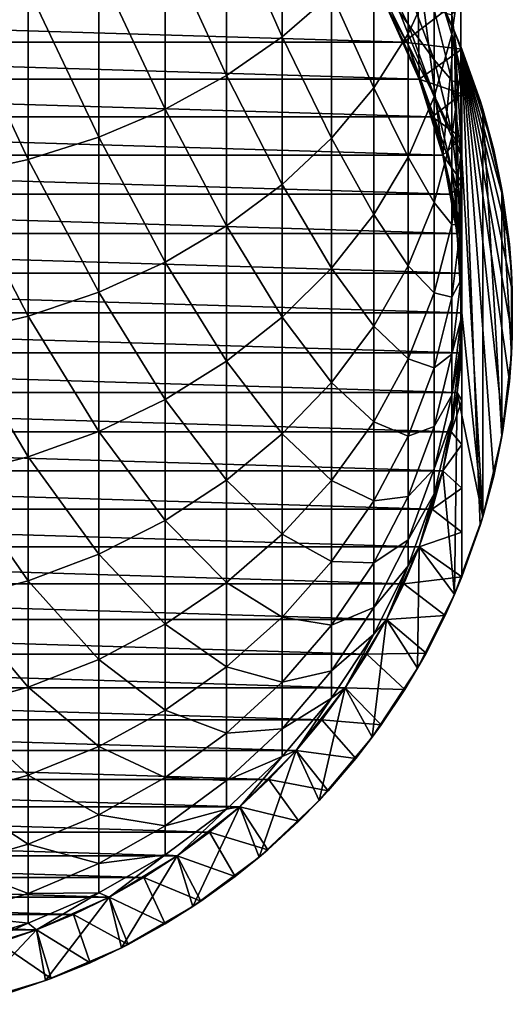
# Model space of a CAD drawing. Header units: metres. Extents: x -109 to 109, y -314 to 82.
# Tile 3 of 191: x 4 to 14, y -314 to -295. Entities that reach past the tile are written whole.
import ezdxf

# ---------------------------------------------------------------- set-up
doc = ezdxf.new("R2010")
doc.units = ezdxf.units.M
doc.layers.add('solid_504261_XXX', color=7, linetype='CONTINUOUS')

msp = doc.modelspace()

# ---------------------------------------------------------------- linework, layer by layer
at = {"layer": 'solid_504261_XXX'}
for points in [[(9.455857, -294.983826, 37.901451), (9.455857, -291.802307, 41.06213), (8.356239, -292.502258, 41.827881)], [(9.455857, -294.983826, 37.901451), (10.427602, -294.134155, 37.114532), (9.455857, -291.802307, 41.06213)], [(11.93681, -294.920746, 32.16301), (11.93681, -292.216309, 35.338295), (11.25833, -293.207489, 36.256279)], [(11.93681, -294.920746, 32.16301), (12.453864, -293.80188, 31.287661), (11.93681, -292.216309, 35.338295)], [(8.356239, -295.744965, 38.606392), (8.356239, -292.502258, 41.827881), (7.143617, -293.111298, 42.494228)], [(8.356239, -295.744965, 38.606392), (9.455857, -294.983826, 37.901451), (8.356239, -292.502258, 41.827881)], [(12.802501, -294.934357, 27.187618), (12.802501, -292.643311, 30.381243), (12.453864, -293.80188, 31.287661)], [(12.802501, -294.934357, 27.187618), (12.978006, -293.678925, 26.363861), (12.802501, -292.643311, 30.381243)], [(7.143617, -296.407288, 39.219822), (7.143617, -293.111298, 42.494228), (5.834389, -293.621277, 43.052162)], [(7.143617, -296.407288, 39.219822), (8.356239, -295.744965, 38.606392), (7.143617, -293.111298, 42.494228)], [(11.25833, -295.984772, 32.995453), (11.25833, -293.207489, 36.256279), (10.427602, -294.134155, 37.114532)], [(11.25833, -295.984772, 32.995453), (11.93681, -294.920746, 32.16301), (11.25833, -293.207489, 36.256279)], [(11.93681, -294.734833, 7.796748), (11.25833, -293.402161, 7.575214), (11.93681, -294.055817, 11.040858)], [(11.25833, -293.79541, 4.39741), (11.25833, -293.402161, 7.575214), (11.93681, -294.734833, 7.796748)], [(12.124411, -293.423401, -6.153), (11.510917, -294.381927, -6.153), (12.155211, -295.813446, -6.153)], [(12.124411, -293.423401, -6.153), (12.155211, -295.813446, -6.153), (12.622231, -297.312195, -6.153)], [(12.854982, -294.878143, -6.153), (12.124411, -293.423401, -6.153), (12.622231, -297.312195, -6.153)], [(12.290834, -293.71991, -34.575649), (12.124411, -293.423401, -6.153), (12.854982, -294.878143, -6.153)], [(5.834389, -296.961853, 39.733444), (5.834389, -293.621277, 43.052162), (4.446262, -294.025269, 43.494133)], [(5.834389, -296.961853, 39.733444), (7.143617, -296.407288, 39.219822), (5.834389, -293.621277, 43.052162)], [(12.290834, -293.71991, -34.575649), (12.854982, -294.878143, -6.153), (12.667813, -294.462891, -34.575649)], [(12.978006, -295.632538, 23.098074), (12.978006, -293.678925, 26.363861), (12.802501, -294.934357, 27.187618)], [(12.978006, -295.632538, 23.098074), (12.978006, -294.304047, 22.376612), (12.978006, -293.678925, 26.363861)], [(11.93681, -295.141907, 4.507434), (11.25833, -293.79541, 4.39741), (11.93681, -294.734833, 7.796748)], [(11.510928, -294.381897, 1.261912), (11.25833, -293.79541, 4.39741), (11.93681, -295.141907, 4.507434)], [(12.453864, -296.164246, 27.994625), (12.453864, -293.80188, 31.287661), (11.93681, -294.920746, 32.16301)], [(12.453864, -296.164246, 27.994625), (12.802501, -294.934357, 27.187618), (12.453864, -293.80188, 31.287661)], [(4.446262, -297.401184, 40.140316), (4.446262, -294.025269, 43.494133), (2.998006, -294.31778, 43.814163)], [(4.446262, -297.401184, 40.140316), (5.834389, -296.961853, 39.733444), (4.446262, -294.025269, 43.494133)], [(12.453864, -295.432983, 11.389455), (11.93681, -294.055817, 11.040858), (12.453864, -294.453033, 14.679155)], [(11.93681, -294.734833, 7.796748), (11.93681, -294.055817, 11.040858), (12.453864, -295.432983, 11.389455)], [(2.998006, -297.719269, 40.434937), (4.446262, -297.401184, 40.140316), (2.998006, -294.31778, 43.814163)], [(10.427602, -296.979553, 33.773735), (10.427602, -294.134155, 37.114532), (9.455857, -294.983826, 37.901451)], [(10.427602, -296.979553, 33.773735), (11.25833, -295.984772, 32.995453), (10.427602, -294.134155, 37.114532)], [(12.978006, -295.924164, 19.072668), (12.802501, -294.549652, 18.468212), (12.978006, -294.304047, 22.376612)], [(12.978006, -295.924164, 19.072668), (12.978006, -294.304047, 22.376612), (12.978006, -295.632538, 23.098074)], [(-11.854692, -295.087921, -35.153), (-11.510968, -294.381989, -35.153), (11.854692, -295.087921, -35.153)], [(-11.510968, -294.381989, -35.153), (11.510968, -294.381989, -35.153), (11.854692, -295.087921, -35.153)], [(11.510917, -294.381927, -6.153), (11.510928, -294.381897, 1.261912), (12.155211, -295.813446, 1.261912)], [(12.155211, -295.813446, -6.153), (11.510917, -294.381927, -6.153), (12.155211, -295.813446, 1.261912)], [(12.155211, -295.813446, 1.261912), (11.510928, -294.381897, 1.261912), (11.93681, -295.141907, 4.507434)], [(12.667813, -294.462891, -34.575649), (11.854692, -295.087921, -35.153), (11.510968, -294.381989, -35.153)], [(12.667813, -294.462891, -34.575649), (13, -295.227142, -34.575649), (11.854692, -295.087921, -35.153)], [(12.802501, -295.844147, 15.157378), (12.453864, -294.453033, 14.679155), (12.802501, -294.549652, 18.468212)], [(12.453864, -295.432983, 11.389455), (12.453864, -294.453033, 14.679155), (12.802501, -295.844147, 15.157378)], [(13, -295.227142, -30.153), (12.667813, -294.462891, -34.575649), (12.854982, -294.878143, -6.153)], [(13, -295.227142, -30.153), (13, -295.227142, -34.575649), (12.667813, -294.462891, -34.575649)], [(12.802501, -295.844147, 15.157378), (12.802501, -294.549652, 18.468212), (12.978006, -295.924164, 19.072668)], [(12.453864, -296.1362, 8.029699), (11.93681, -294.734833, 7.796748), (12.453864, -295.432983, 11.389455)], [(11.93681, -295.141907, 4.507434), (11.93681, -294.734833, 7.796748), (12.453864, -296.1362, 8.029699)], [(12.854982, -294.878143, -6.153), (12.622231, -297.312195, -6.153), (12.905215, -298.856323, -6.153)], [(12.854982, -294.878143, -6.153), (12.905215, -298.856323, -6.153), (12.999988, -300.423309, -6.153)], [(13.41187, -304.438507, -6.153), (12.854982, -294.878143, -6.153), (12.999988, -300.423309, -6.153)], [(13.41187, -304.438507, -6.153), (13.41187, -296.408112, -6.153), (12.854982, -294.878143, -6.153)], [(13, -295.227142, -30.153), (12.854982, -294.878143, -6.153), (13.41187, -296.408112, -6.153)], [(-12.155192, -295.813446, -35.153), (-11.854692, -295.087921, -35.153), (12.155192, -295.813446, -35.153)], [(-11.854692, -295.087921, -35.153), (11.854692, -295.087921, -35.153), (12.155192, -295.813446, -35.153)], [(9.455857, -297.891663, 34.487324), (9.455857, -294.983826, 37.901451), (8.356239, -295.744965, 38.606392)], [(9.455857, -297.891663, 34.487324), (10.427602, -296.979553, 33.773735), (9.455857, -294.983826, 37.901451)], [(11.93681, -297.351959, 28.773972), (11.93681, -294.920746, 32.16301), (11.25833, -295.984772, 32.995453)], [(13, -295.227142, -34.575649), (12.155192, -295.813446, -35.153), (11.854692, -295.087921, -35.153)], [(11.93681, -297.351959, 28.773972), (12.453864, -296.164246, 27.994625), (11.93681, -294.920746, 32.16301)], [(12.802501, -296.952057, 23.814659), (12.802501, -294.934357, 27.187618), (12.453864, -296.164246, 27.994625)], [(12.802501, -296.952057, 23.814659), (12.978006, -295.632538, 23.098074), (12.802501, -294.934357, 27.187618)], [(12.453864, -296.55777, 4.62313), (11.93681, -295.141907, 4.507434), (12.453864, -296.1362, 8.029699)], [(12.155211, -295.813446, 1.261912), (11.93681, -295.141907, 4.507434), (12.453864, -296.55777, 4.62313)], [(13, -295.227142, -34.575649), (13, -296.102783, -34.74934), (12.155192, -295.813446, -35.153)], [(13.359533, -296.237, -29.53027), (13, -295.227142, -30.153), (13.41187, -296.408112, -6.153)], [(13, -305.619476, -30.153), (13, -296.102783, -34.74934), (13, -295.227142, -34.575649)], [(13, -305.619476, -30.153), (13, -295.227142, -34.575649), (13, -295.227142, -30.153)], [(13.626194, -297.209961, -29.068399), (13, -295.227142, -30.153), (13.359533, -296.237, -29.53027)], [(13.814477, -298.151489, -28.742285), (13, -295.227142, -30.153), (13.626194, -297.209961, -29.068399)], [(13.934451, -299.069855, -28.534483), (13, -295.227142, -30.153), (13.814477, -298.151489, -28.742285)], [(13.992777, -299.973602, -28.43346), (13, -295.227142, -30.153), (13.934451, -299.069855, -28.534483)], [(13.992777, -300.873016, -28.43346), (13, -295.227142, -30.153), (13.992777, -299.973602, -28.43346)], [(13.934451, -301.776764, -28.534483), (13, -295.227142, -30.153), (13.992777, -300.873016, -28.43346)], [(13.814477, -302.695129, -28.742285), (13, -295.227142, -30.153), (13.934451, -301.776764, -28.534483)], [(13.626194, -303.636658, -29.068399), (13, -295.227142, -30.153), (13.814477, -302.695129, -28.742285)], [(13.359533, -304.609619, -29.53027), (13, -295.227142, -30.153), (13.626194, -303.636658, -29.068399)], [(13, -305.619476, -30.153), (13, -295.227142, -30.153), (13.359533, -304.609619, -29.53027)], [(12.802501, -296.859039, 11.750424), (12.453864, -295.432983, 11.389455), (12.802501, -295.844147, 15.157378)], [(12.453864, -296.1362, 8.029699), (12.453864, -295.432983, 11.389455), (12.802501, -296.859039, 11.750424)], [(12.978006, -297.308014, 19.68124), (12.978006, -295.632538, 23.098074), (12.802501, -296.952057, 23.814659)], [(12.978006, -297.308014, 19.68124), (12.978006, -295.924164, 19.072668), (12.978006, -295.632538, 23.098074)], [(-12.411369, -296.555756, -35.153), (-12.155192, -295.813446, -35.153), (12.411369, -296.555756, -35.153)], [(-12.155192, -295.813446, -35.153), (12.155192, -295.813446, -35.153), (12.411369, -296.555756, -35.153)], [(8.356239, -298.70874, 35.126579), (8.356239, -295.744965, 38.606392), (7.143617, -296.407288, 39.219822)], [(8.356239, -298.70874, 35.126579), (9.455857, -297.891663, 34.487324), (8.356239, -295.744965, 38.606392)], [(13, -296.102783, -34.74934), (12.411369, -296.555756, -35.153), (12.155192, -295.813446, -35.153)], [(12.622244, -297.312195, 1.261912), (12.155211, -295.813446, 1.261912), (12.453864, -296.55777, 4.62313)], [(12.155211, -295.813446, -6.153), (12.155211, -295.813446, 1.261912), (12.622244, -297.312195, 1.261912)], [(12.622231, -297.312195, -6.153), (12.155211, -295.813446, -6.153), (12.622244, -297.312195, 1.261912)], [(12.978006, -297.26413, 15.645525), (12.802501, -295.844147, 15.157378), (12.978006, -295.924164, 19.072668)], [(12.802501, -296.859039, 11.750424), (12.802501, -295.844147, 15.157378), (12.978006, -297.26413, 15.645525)], [(11.25833, -298.481476, 29.51512), (11.25833, -295.984772, 32.995453), (10.427602, -296.979553, 33.773735)], [(11.25833, -298.481476, 29.51512), (11.93681, -297.351959, 28.773972), (11.25833, -295.984772, 32.995453)], [(12.978006, -297.26413, 15.645525), (12.978006, -295.924164, 19.072668), (12.978006, -297.308014, 19.68124)], [(12.453864, -298.244751, 24.516674), (12.453864, -296.164246, 27.994625), (11.93681, -297.351959, 28.773972)], [(13, -296.102783, -34.74934), (13, -296.97171, -34.892956), (12.411369, -296.555756, -35.153)], [(12.802501, -297.58728, 8.27092), (12.453864, -296.1362, 8.029699), (12.802501, -296.859039, 11.750424)], [(12.453864, -296.55777, 4.62313), (12.453864, -296.1362, 8.029699), (12.802501, -297.58728, 8.27092)], [(12.453864, -298.244751, 24.516674), (12.802501, -296.952057, 23.814659), (12.453864, -296.164246, 27.994625)], [(13, -305.619476, -30.153), (13, -296.97171, -34.892956), (13, -296.102783, -34.74934)], [(13.626194, -297.209961, -29.068399), (13.359533, -296.237, -29.53027), (13.41187, -296.408112, -6.153)], [(7.143617, -299.419769, 35.68285), (7.143617, -296.407288, 39.219822), (5.834389, -296.961853, 39.733444)], [(7.143617, -299.419769, 35.68285), (8.356239, -298.70874, 35.126579), (7.143617, -296.407288, 39.219822)], [(13.787281, -302.854462, -6.153), (13.787281, -297.992157, -6.153), (13.41187, -296.408112, -6.153)], [(13.626194, -297.209961, -29.068399), (13.41187, -296.408112, -6.153), (13.787281, -297.992157, -6.153)], [(13.41187, -304.438507, -6.153), (13.787281, -302.854462, -6.153), (13.41187, -296.408112, -6.153)], [(-12.622212, -297.312073, -35.153), (-12.411369, -296.555756, -35.153), (12.622212, -297.312073, -35.153)], [(-12.411369, -296.555756, -35.153), (12.411369, -296.555756, -35.153), (12.622212, -297.312073, -35.153)], [(13, -296.97171, -34.892956), (12.622212, -297.312073, -35.153), (12.411369, -296.555756, -35.153)], [(12.802501, -298.023895, 4.742931), (12.453864, -296.55777, 4.62313), (12.802501, -297.58728, 8.27092)], [(12.622244, -297.312195, 1.261912), (12.453864, -296.55777, 4.62313), (12.802501, -298.023895, 4.742931)], [(5.834389, -300.015106, 36.148613), (5.834389, -296.961853, 39.733444), (4.446262, -297.401184, 40.140316)], [(5.834389, -300.015106, 36.148613), (7.143617, -299.419769, 35.68285), (5.834389, -296.961853, 39.733444)], [(10.427602, -299.537506, 30.208042), (10.427602, -296.979553, 33.773735), (9.455857, -297.891663, 34.487324)], [(10.427602, -299.537506, 30.208042), (11.25833, -298.481476, 29.51512), (10.427602, -296.979553, 33.773735)], [(12.802501, -298.682526, 20.285696), (12.802501, -296.952057, 23.814659), (12.453864, -298.244751, 24.516674)], [(13, -296.97171, -34.892956), (13, -297.836334, -35.005833), (12.622212, -297.312073, -35.153)], [(12.978006, -298.314667, 12.118885), (12.802501, -296.859039, 11.750424), (12.978006, -297.26413, 15.645525)], [(12.802501, -297.58728, 8.27092), (12.802501, -296.859039, 11.750424), (12.978006, -298.314667, 12.118885)], [(12.802501, -298.682526, 20.285696), (12.978006, -297.308014, 19.68124), (12.802501, -296.952057, 23.814659)], [(13, -305.619476, -30.153), (13, -297.836334, -35.005833), (13, -296.97171, -34.892956)], [(13.814477, -298.151489, -28.742285), (13.626194, -297.209961, -29.068399), (13.787281, -297.992157, -6.153)], [(-12.787082, -298.08017, -35.153), (-12.622212, -297.312073, -35.153), (12.787082, -298.08017, -35.153)], [(-12.622212, -297.312073, -35.153), (12.622212, -297.312073, -35.153), (12.787082, -298.08017, -35.153)], [(4.446262, -300.486694, 36.51757), (4.446262, -297.401184, 40.140316), (2.998006, -297.719269, 40.434937)], [(4.446262, -300.486694, 36.51757), (5.834389, -300.015106, 36.148613), (4.446262, -297.401184, 40.140316)], [(11.93681, -299.493164, 25.194628), (11.93681, -297.351959, 28.773972), (11.25833, -298.481476, 29.51512)], [(11.93681, -299.493164, 25.194628), (12.453864, -298.244751, 24.516674), (11.93681, -297.351959, 28.773972)], [(13, -297.836334, -35.005833), (12.787082, -298.08017, -35.153), (12.622212, -297.312073, -35.153)], [(12.622231, -297.312195, -6.153), (12.622244, -297.312195, 1.261912), (12.905215, -298.856323, 1.261912)], [(12.905215, -298.856323, -6.153), (12.622231, -297.312195, -6.153), (12.905215, -298.856323, 1.261912)], [(12.905215, -298.856323, 1.261912), (12.622244, -297.312195, 1.261912), (12.802501, -298.023895, 4.742931)], [(12.978006, -298.693756, 16.136995), (12.978006, -297.308014, 19.68124), (12.802501, -298.682526, 20.285696)], [(12.978006, -298.693756, 16.136995), (12.978006, -297.26413, 15.645525), (12.978006, -297.308014, 19.68124)], [(12.978006, -298.314667, 12.118885), (12.978006, -297.26413, 15.645525), (12.978006, -298.693756, 16.136995)], [(12.978006, -299.068512, 8.517145), (12.802501, -297.58728, 8.27092), (12.978006, -298.314667, 12.118885)], [(12.802501, -298.023895, 4.742931), (12.802501, -297.58728, 8.27092), (12.978006, -299.068512, 8.517145)], [(2.998006, -300.828186, 36.784737), (4.446262, -300.486694, 36.51757), (2.998006, -297.719269, 40.434937)], [(9.455857, -300.505768, 30.84337), (9.455857, -297.891663, 34.487324), (8.356239, -298.70874, 35.126579)], [(9.455857, -300.505768, 30.84337), (10.427602, -299.537506, 30.208042), (9.455857, -297.891663, 34.487324)], [(13, -297.836334, -35.005833), (13, -298.698517, -35.087227), (12.787082, -298.08017, -35.153)], [(13, -305.619476, -30.153), (13, -298.698517, -35.087227), (13, -297.836334, -35.005833)], [(13.976312, -301.237335, -6.153), (13.976312, -299.609283, -6.153), (13.787281, -297.992157, -6.153)], [(13.814477, -298.151489, -28.742285), (13.787281, -297.992157, -6.153), (13.976312, -299.609283, -6.153)], [(13.787281, -302.854462, -6.153), (13.976312, -301.237335, -6.153), (13.787281, -297.992157, -6.153)], [(-12.905214, -298.856384, -35.153), (-12.787082, -298.08017, -35.153), (12.905214, -298.856384, -35.153)], [(-12.787082, -298.08017, -35.153), (12.787082, -298.08017, -35.153), (12.905214, -298.856384, -35.153)], [(13, -298.698517, -35.087227), (12.905214, -298.856384, -35.153), (12.787082, -298.08017, -35.153)], [(12.978006, -299.520447, 4.86522), (12.802501, -298.023895, 4.742931), (12.978006, -299.068512, 8.517145)], [(12.905215, -298.856323, 1.261912), (12.802501, -298.023895, 4.742931), (12.978006, -299.520447, 4.86522)], [(13.934451, -299.069855, -28.534483), (13.814477, -298.151489, -28.742285), (13.976312, -299.609283, -6.153)], [(12.453864, -300.029083, 20.877863), (12.453864, -298.244751, 24.516674), (11.93681, -299.493164, 25.194628)], [(12.453864, -300.029083, 20.877863), (12.802501, -298.682526, 20.285696), (12.453864, -298.244751, 24.516674)], [(12.978006, -299.780212, 12.489855), (12.978006, -298.314667, 12.118885), (12.978006, -298.693756, 16.136995)], [(12.978006, -299.068512, 8.517145), (12.978006, -298.314667, 12.118885), (12.978006, -299.780212, 12.489855)], [(11.25833, -300.680359, 25.83935), (11.25833, -298.481476, 29.51512), (10.427602, -299.537506, 30.208042)], [(11.25833, -300.680359, 25.83935), (11.93681, -299.493164, 25.194628), (11.25833, -298.481476, 29.51512)], [(8.356239, -301.373138, 31.412516), (8.356239, -298.70874, 35.126579), (7.143617, -299.419769, 35.68285)], [(8.356239, -301.373138, 31.412516), (9.455857, -300.505768, 30.84337), (8.356239, -298.70874, 35.126579)], [(12.802501, -300.113739, 16.625141), (12.802501, -298.682526, 20.285696), (12.453864, -300.029083, 20.877863)], [(12.802501, -300.113739, 16.625141), (12.978006, -298.693756, 16.136995), (12.802501, -298.682526, 20.285696)], [(12.978006, -299.780212, 12.489855), (12.978006, -298.693756, 16.136995), (12.802501, -300.113739, 16.625141)], [(13, -298.698517, -35.087227), (13, -299.560242, -35.136478), (12.905214, -298.856384, -35.153)], [(13, -305.619476, -30.153), (13, -299.560242, -35.136478), (13, -298.698517, -35.087227)], [(-12.976256, -299.638062, -35.153), (-12.905214, -298.856384, -35.153), (12.976256, -299.638062, -35.153)], [(-12.905214, -298.856384, -35.153), (12.905214, -298.856384, -35.153), (12.976256, -299.638062, -35.153)], [(13, -299.560242, -35.136478), (12.976256, -299.638062, -35.153), (12.905214, -298.856384, -35.153)], [(13, -300.423309, 1.261912), (12.905215, -298.856323, 1.261912), (12.978006, -299.520447, 4.86522)], [(12.905215, -298.856323, -6.153), (12.905215, -298.856323, 1.261912), (13, -300.423309, 1.261912)], [(12.999988, -300.423309, -6.153), (12.905215, -298.856323, -6.153), (13, -300.423309, 1.261912)], [(12.978006, -300.559814, 8.765048), (12.978006, -299.068512, 8.517145), (12.978006, -299.780212, 12.489855)], [(12.978006, -299.520447, 4.86522), (12.978006, -299.068512, 8.517145), (12.978006, -300.559814, 8.765048)], [(13.992777, -299.973602, -28.43346), (13.934451, -299.069855, -28.534483), (13.976312, -299.609283, -6.153)], [(7.143617, -302.12793, 31.907776), (7.143617, -299.419769, 35.68285), (5.834389, -300.015106, 36.148613)], [(7.143617, -302.12793, 31.907776), (8.356239, -301.373138, 31.412516), (7.143617, -299.419769, 35.68285)], [(10.427602, -301.790314, 26.442123), (10.427602, -299.537506, 30.208042), (9.455857, -300.505768, 30.84337)], [(10.427602, -301.790314, 26.442123), (11.25833, -300.680359, 25.83935), (10.427602, -299.537506, 30.208042)], [(11.93681, -301.329498, 21.449732), (11.93681, -299.493164, 25.194628), (11.25833, -300.680359, 25.83935)], [(11.93681, -301.329498, 21.449732), (12.453864, -300.029083, 20.877863), (11.93681, -299.493164, 25.194628)], [(12.978006, -301.027191, 4.98834), (12.978006, -299.520447, 4.86522), (12.978006, -300.559814, 8.765048)], [(13, -300.423309, 1.261912), (12.978006, -299.520447, 4.86522), (12.978006, -301.027191, 4.98834)], [(-13, -300.423309, -35.153), (-12.976256, -299.638062, -35.153), (13, -300.423309, -35.153)], [(-12.976256, -299.638062, -35.153), (12.976256, -299.638062, -35.153), (13, -300.423309, -35.153)], [(13, -299.560242, -35.136478), (13, -300.423309, -35.153), (12.976256, -299.638062, -35.153)], [(13, -305.619476, -30.153), (13, -300.423309, -35.153), (13, -299.560242, -35.136478)], [(13.992777, -299.973602, -28.43346), (13.976312, -299.609283, -6.153), (13.976312, -301.237335, -6.153)], [(12.802501, -301.23584, 12.858315), (12.978006, -299.780212, 12.489855), (12.802501, -300.113739, 16.625141)], [(12.978006, -300.559814, 8.765048), (12.978006, -299.780212, 12.489855), (12.802501, -301.23584, 12.858315)], [(5.834389, -302.759888, 32.32246), (5.834389, -300.015106, 36.148613), (4.446262, -300.486694, 36.51757)], [(5.834389, -302.759888, 32.32246), (7.143617, -302.12793, 31.907776), (5.834389, -300.015106, 36.148613)], [(12.453864, -301.504852, 17.103363), (12.453864, -300.029083, 20.877863), (11.93681, -301.329498, 21.449732)], [(12.453864, -301.504852, 17.103363), (12.802501, -300.113739, 16.625141), (12.453864, -300.029083, 20.877863)], [(12.802501, -301.23584, 12.858315), (12.802501, -300.113739, 16.625141), (12.453864, -301.504852, 17.103363)], [(13.992777, -300.873016, -28.43346), (13.992777, -299.973602, -28.43346), (13.976312, -301.237335, -6.153)], [(12.976256, -301.208557, -35.153), (-13, -300.423309, -35.153), (13, -300.423309, -35.153)], [(12.976256, -301.208557, -35.153), (-12.976256, -301.208557, -35.153), (-13, -300.423309, -35.153)], [(4.446262, -303.260529, 32.650951), (4.446262, -300.486694, 36.51757), (2.998006, -300.828186, 36.784737)], [(4.446262, -303.260529, 32.650951), (5.834389, -302.759888, 32.32246), (4.446262, -300.486694, 36.51757)], [(9.455857, -302.807983, 26.994795), (9.455857, -300.505768, 30.84337), (8.356239, -301.373138, 31.412516)], [(9.455857, -302.807983, 26.994795), (10.427602, -301.790314, 26.442123), (9.455857, -300.505768, 30.84337)], [(12.905215, -301.990295, 1.261912), (13, -300.423309, 1.261912), (12.978006, -301.027191, 4.98834)], [(12.999988, -300.423309, -6.153), (13, -300.423309, 1.261912), (12.905215, -301.990295, 1.261912)], [(12.905215, -301.990295, -6.153), (12.999988, -300.423309, -6.153), (12.905215, -301.990295, 1.261912)], [(13.41187, -304.438507, -6.153), (12.999988, -300.423309, -6.153), (12.905215, -301.990295, -6.153)], [(13, -301.286865, -35.136459), (12.976256, -301.208557, -35.153), (13, -300.423309, -35.153)], [(13, -305.619476, -30.153), (13, -301.286865, -35.136459), (13, -300.423309, -35.153)], [(11.25833, -302.566162, 21.993572), (11.25833, -300.680359, 25.83935), (10.427602, -301.790314, 26.442123)], [(11.25833, -302.566162, 21.993572), (11.93681, -301.329498, 21.449732), (11.25833, -300.680359, 25.83935)], [(12.802501, -302.041016, 9.011273), (12.978006, -300.559814, 8.765048), (12.802501, -301.23584, 12.858315)], [(12.978006, -301.027191, 4.98834), (12.978006, -300.559814, 8.765048), (12.802501, -302.041016, 9.011273)], [(2.998006, -303.623047, 32.888817), (4.446262, -303.260529, 32.650951), (2.998006, -300.828186, 36.784737)], [(13.934451, -301.776764, -28.534483), (13.992777, -300.873016, -28.43346), (13.976312, -301.237335, -6.153)], [(12.802501, -302.523743, 5.110628), (12.978006, -301.027191, 4.98834), (12.802501, -302.041016, 9.011273)], [(12.905215, -301.990295, 1.261912), (12.978006, -301.027191, 4.98834), (12.802501, -302.523743, 5.110628)], [(12.905214, -301.990234, -35.153), (-12.905214, -301.990234, -35.153), (-12.976256, -301.208557, -35.153)], [(12.976256, -301.208557, -35.153), (12.905214, -301.990234, -35.153), (-12.976256, -301.208557, -35.153)], [(12.453864, -302.661865, 13.219285), (12.802501, -301.23584, 12.858315), (12.453864, -301.504852, 17.103363)], [(12.802501, -302.041016, 9.011273), (12.802501, -301.23584, 12.858315), (12.453864, -302.661865, 13.219285)], [(13, -301.286865, -35.136459), (12.905214, -301.990234, -35.153), (12.976256, -301.208557, -35.153)], [(13, -301.286865, -35.136459), (13, -302.149902, -35.08709), (12.905214, -301.990234, -35.153)], [(13, -305.619476, -30.153), (13, -302.149902, -35.08709), (13, -301.286865, -35.136459)], [(13.934451, -301.776764, -28.534483), (13.976312, -301.237335, -6.153), (13.787281, -302.854462, -6.153)], [(8.356239, -303.719666, 27.489893), (8.356239, -301.373138, 31.412516), (7.143617, -302.12793, 31.907776)], [(8.356239, -303.719666, 27.489893), (9.455857, -302.807983, 26.994795), (8.356239, -301.373138, 31.412516)], [(11.93681, -302.848297, 17.565193), (11.93681, -301.329498, 21.449732), (11.25833, -302.566162, 21.993572)], [(11.93681, -302.848297, 17.565193), (12.453864, -301.504852, 17.103363), (11.93681, -301.329498, 21.449732)], [(12.453864, -302.661865, 13.219285), (12.453864, -301.504852, 17.103363), (11.93681, -302.848297, 17.565193)], [(10.427602, -303.722351, 22.502026), (10.427602, -301.790314, 26.442123), (9.455857, -302.807983, 26.994795)], [(10.427602, -303.722351, 22.502026), (11.25833, -302.566162, 21.993572), (10.427602, -301.790314, 26.442123)], [(13.814477, -302.695129, -28.742285), (13.934451, -301.776764, -28.534483), (13.787281, -302.854462, -6.153)], [(12.787082, -302.766449, -35.153), (-12.787082, -302.766449, -35.153), (-12.905214, -301.990234, -35.153)], [(12.905214, -301.990234, -35.153), (12.787082, -302.766449, -35.153), (-12.905214, -301.990234, -35.153)], [(12.453864, -303.492126, 9.252494), (12.802501, -302.041016, 9.011273), (12.453864, -302.661865, 13.219285)], [(12.802501, -302.523743, 5.110628), (12.802501, -302.041016, 9.011273), (12.453864, -303.492126, 9.252494)], [(12.622231, -303.534424, -6.153), (12.905215, -301.990295, -6.153), (12.622244, -303.534424, 1.261912)], [(12.854982, -305.968475, -6.153), (12.905215, -301.990295, -6.153), (12.622231, -303.534424, -6.153)], [(12.622244, -303.534424, 1.261912), (12.905215, -301.990295, 1.261912), (12.802501, -302.523743, 5.110628)], [(12.905215, -301.990295, -6.153), (12.905215, -301.990295, 1.261912), (12.622244, -303.534424, 1.261912)], [(13, -302.149902, -35.08709), (12.787082, -302.766449, -35.153), (12.905214, -301.990234, -35.153)], [(12.854982, -305.968475, -6.153), (13.41187, -304.438507, -6.153), (12.905215, -301.990295, -6.153)], [(7.143617, -304.513, 27.920721), (7.143617, -302.12793, 31.907776), (5.834389, -302.759888, 32.32246)], [(7.143617, -304.513, 27.920721), (8.356239, -303.719666, 27.489893), (7.143617, -302.12793, 31.907776)], [(13, -302.149902, -35.08709), (13, -303.013, -35.005527), (12.787082, -302.766449, -35.153)], [(13, -305.619476, -30.153), (13, -303.013, -35.005527), (13, -302.149902, -35.08709)], [(11.25833, -304.125885, 18.004387), (11.25833, -302.566162, 21.993572), (10.427602, -303.722351, 22.502026)], [(11.25833, -304.125885, 18.004387), (11.93681, -302.848297, 17.565193), (11.25833, -302.566162, 21.993572)], [(12.453864, -303.989868, 5.23043), (12.802501, -302.523743, 5.110628), (12.453864, -303.492126, 9.252494)], [(12.622244, -303.534424, 1.261912), (12.802501, -302.523743, 5.110628), (12.453864, -303.989868, 5.23043)], [(12.622212, -303.534546, -35.153), (-12.622212, -303.534546, -35.153), (-12.787082, -302.766449, -35.153)], [(12.787082, -302.766449, -35.153), (12.622212, -303.534546, -35.153), (-12.787082, -302.766449, -35.153)], [(5.834389, -305.177246, 28.281452), (5.834389, -302.759888, 32.32246), (4.446262, -303.260529, 32.650951)], [(5.834389, -305.177246, 28.281452), (7.143617, -304.513, 27.920721), (5.834389, -302.759888, 32.32246)], [(9.455857, -304.782471, 22.968218), (9.455857, -302.807983, 26.994795), (8.356239, -303.719666, 27.489893)], [(9.455857, -304.782471, 22.968218), (10.427602, -303.722351, 22.502026), (9.455857, -302.807983, 26.994795)], [(11.93681, -304.039032, 13.567882), (11.93681, -302.848297, 17.565193), (11.25833, -304.125885, 18.004387)], [(11.93681, -304.039032, 13.567882), (12.453864, -302.661865, 13.219285), (11.93681, -302.848297, 17.565193)], [(12.453864, -303.492126, 9.252494), (12.453864, -302.661865, 13.219285), (11.93681, -304.039032, 13.567882)], [(13, -303.013, -35.005527), (12.622212, -303.534546, -35.153), (12.787082, -302.766449, -35.153)], [(13.626194, -303.636658, -29.068399), (13.787281, -302.854462, -6.153), (13.41187, -304.438507, -6.153)], [(13.626194, -303.636658, -29.068399), (13.814477, -302.695129, -28.742285), (13.787281, -302.854462, -6.153)], [(13, -303.013, -35.005527), (13, -303.877014, -34.892643), (12.622212, -303.534546, -35.153)], [(13, -305.619476, -30.153), (13, -303.877014, -34.892643), (13, -303.013, -35.005527)], [(4.446262, -305.70343, 28.567207), (4.446262, -303.260529, 32.650951), (2.998006, -303.623047, 32.888817)], [(4.446262, -305.70343, 28.567207), (5.834389, -305.177246, 28.281452), (4.446262, -303.260529, 32.650951)], [(12.411369, -304.290863, -35.153), (-12.411369, -304.290863, -35.153), (-12.622212, -303.534546, -35.153)], [(12.622212, -303.534546, -35.153), (12.411369, -304.290863, -35.153), (-12.622212, -303.534546, -35.153)], [(2.998006, -306.084473, 28.774126), (4.446262, -305.70343, 28.567207), (2.998006, -303.623047, 32.888817)], [(11.93681, -304.893494, 9.485445), (12.453864, -303.492126, 9.252494), (11.93681, -304.039032, 13.567882)], [(12.453864, -303.989868, 5.23043), (12.453864, -303.492126, 9.252494), (11.93681, -304.893494, 9.485445)], [(12.155211, -305.033173, 1.261912), (12.622244, -303.534424, 1.261912), (12.453864, -303.989868, 5.23043)], [(12.622231, -303.534424, -6.153), (12.622244, -303.534424, 1.261912), (12.155211, -305.033173, 1.261912)], [(12.155211, -305.033173, -6.153), (12.622231, -303.534424, -6.153), (12.155211, -305.033173, 1.261912)], [(12.854982, -305.968475, -6.153), (12.622231, -303.534424, -6.153), (12.155211, -305.033173, -6.153)], [(13, -303.877014, -34.892643), (12.411369, -304.290863, -35.153), (12.622212, -303.534546, -35.153)], [(8.356239, -305.732117, 23.385845), (8.356239, -303.719666, 27.489893), (7.143617, -304.513, 27.920721)], [(8.356239, -305.732117, 23.385845), (9.455857, -304.782471, 22.968218), (8.356239, -303.719666, 27.489893)], [(10.427602, -305.320313, 18.415005), (10.427602, -303.722351, 22.502026), (9.455857, -304.782471, 22.968218)], [(10.427602, -305.320313, 18.415005), (11.25833, -304.125885, 18.004387), (10.427602, -303.722351, 22.502026)], [(13.359533, -304.609619, -29.53027), (13.626194, -303.636658, -29.068399), (13.41187, -304.438507, -6.153)], [(11.93681, -305.405762, 5.346125), (12.453864, -303.989868, 5.23043), (11.93681, -304.893494, 9.485445)], [(12.155211, -305.033173, 1.261912), (12.453864, -303.989868, 5.23043), (11.93681, -305.405762, 5.346125)], [(13, -303.877014, -34.892643), (13, -304.744751, -34.749176), (12.411369, -304.290863, -35.153)], [(13, -305.619476, -30.153), (13, -304.744751, -34.749176), (13, -303.877014, -34.892643)], [(11.25833, -305.348694, 13.899391), (11.25833, -304.125885, 18.004387), (10.427602, -305.320313, 18.415005)], [(11.25833, -305.348694, 13.899391), (11.93681, -304.039032, 13.567882), (11.25833, -304.125885, 18.004387)], [(11.93681, -304.893494, 9.485445), (11.93681, -304.039032, 13.567882), (11.25833, -305.348694, 13.899391)], [(12.155192, -305.033173, -35.153), (-12.155192, -305.033173, -35.153), (-12.411369, -304.290863, -35.153)], [(12.411369, -304.290863, -35.153), (12.155192, -305.033173, -35.153), (-12.411369, -304.290863, -35.153)], [(13, -304.744751, -34.749176), (12.155192, -305.033173, -35.153), (12.411369, -304.290863, -35.153)], [(7.143617, -306.558502, 23.749258), (7.143617, -304.513, 27.920721), (5.834389, -305.177246, 28.281452)], [(7.143617, -306.558502, 23.749258), (8.356239, -305.732117, 23.385845), (7.143617, -304.513, 27.920721)], [(13.359533, -304.609619, -29.53027), (13.41187, -304.438507, -6.153), (12.854982, -305.968475, -6.153)], [(9.455857, -306.415497, 18.791492), (9.455857, -304.782471, 22.968218), (8.356239, -305.732117, 23.385845)], [(9.455857, -306.415497, 18.791492), (10.427602, -305.320313, 18.415005), (9.455857, -304.782471, 22.968218)], [(13, -304.744751, -34.749176), (13, -305.619476, -34.575649), (12.155192, -305.033173, -35.153)], [(13, -305.619476, -30.153), (13.359533, -304.609619, -29.53027), (12.854982, -305.968475, -6.153)], [(13, -305.619476, -30.153), (13, -305.619476, -34.575649), (13, -304.744751, -34.749176)], [(11.25833, -306.226166, 9.706979), (11.93681, -304.893494, 9.485445), (11.25833, -305.348694, 13.899391)], [(11.93681, -305.405762, 5.346125), (11.93681, -304.893494, 9.485445), (11.25833, -306.226166, 9.706979)], [(11.854692, -305.758698, -35.153), (-11.854692, -305.758698, -35.153), (-12.155192, -305.033173, -35.153)], [(12.155192, -305.033173, -35.153), (11.854692, -305.758698, -35.153), (-12.155192, -305.033173, -35.153)], [(5.834389, -307.250427, 24.053543), (5.834389, -305.177246, 28.281452), (4.446262, -305.70343, 28.567207)], [(5.834389, -307.250427, 24.053543), (7.143617, -306.558502, 23.749258), (5.834389, -305.177246, 28.281452)], [(11.510917, -306.464691, -6.153), (12.155211, -305.033173, -6.153), (11.510928, -306.464722, 1.261912)], [(12.124411, -307.423218, -6.153), (12.155211, -305.033173, -6.153), (11.510917, -306.464691, -6.153)], [(11.510928, -306.464722, 1.261912), (12.155211, -305.033173, 1.261912), (11.93681, -305.405762, 5.346125)], [(12.155211, -305.033173, -6.153), (12.155211, -305.033173, 1.261912), (11.510928, -306.464722, 1.261912)], [(13, -305.619476, -34.575649), (11.854692, -305.758698, -35.153), (12.155192, -305.033173, -35.153)], [(12.124411, -307.423218, -6.153), (12.854982, -305.968475, -6.153), (12.155211, -305.033173, -6.153)], [(10.427602, -306.573151, 14.209332), (10.427602, -305.320313, 18.415005), (9.455857, -306.415497, 18.791492)], [(10.427602, -306.573151, 14.209332), (11.25833, -305.348694, 13.899391), (10.427602, -305.320313, 18.415005)], [(11.25833, -306.226166, 9.706979), (11.25833, -305.348694, 13.899391), (10.427602, -306.573151, 14.209332)], [(11.25833, -306.752228, 5.45615), (11.93681, -305.405762, 5.346125), (11.25833, -306.226166, 9.706979)], [(11.510928, -306.464722, 1.261912), (11.93681, -305.405762, 5.346125), (11.25833, -306.752228, 5.45615)], [(11.510968, -306.46463, -35.153), (-11.510968, -306.46463, -35.153), (-11.854692, -305.758698, -35.153)], [(11.854692, -305.758698, -35.153), (11.510968, -306.46463, -35.153), (-11.854692, -305.758698, -35.153)], [(4.446262, -307.798553, 24.294586), (4.446262, -305.70343, 28.567207), (2.998006, -306.084473, 28.774126)], [(4.446262, -307.798553, 24.294586), (5.834389, -307.250427, 24.053543), (4.446262, -305.70343, 28.567207)], [(8.356239, -307.396576, 19.128759), (8.356239, -305.732117, 23.385845), (7.143617, -306.558502, 23.749258)], [(8.356239, -307.396576, 19.128759), (9.455857, -306.415497, 18.791492), (8.356239, -305.732117, 23.385845)], [(12.667813, -306.383728, -34.575649), (11.510968, -306.46463, -35.153), (11.854692, -305.758698, -35.153)], [(13, -305.619476, -34.575649), (12.667813, -306.383728, -34.575649), (11.854692, -305.758698, -35.153)], [(13, -305.619476, -34.575649), (12.854982, -305.968475, -6.153), (12.667813, -306.383728, -34.575649)], [(13, -305.619476, -30.153), (12.854982, -305.968475, -6.153), (13, -305.619476, -34.575649)], [(2.998006, -308.195465, 24.469126), (4.446262, -307.798553, 24.294586), (2.998006, -306.084473, 28.774126)], [(12.667813, -306.383728, -34.575649), (12.854982, -305.968475, -6.153), (12.124411, -307.423218, -6.153)], [(10.427602, -307.472137, 9.914098), (11.25833, -306.226166, 9.706979), (10.427602, -306.573151, 14.209332)], [(11.25833, -306.752228, 5.45615), (11.25833, -306.226166, 9.706979), (10.427602, -307.472137, 9.914098)], [(11.125074, -307.148804, -35.153), (-11.125074, -307.148804, -35.153), (-11.510968, -306.46463, -35.153)], [(11.510968, -306.46463, -35.153), (11.125074, -307.148804, -35.153), (-11.510968, -306.46463, -35.153)], [(9.455857, -307.695801, 14.49351), (9.455857, -306.415497, 18.791492), (8.356239, -307.396576, 19.128759)], [(9.455857, -307.695801, 14.49351), (10.427602, -306.573151, 14.209332), (9.455857, -306.415497, 18.791492)], [(11.510917, -306.464691, -6.153), (11.510928, -306.464722, 1.261912), (10.698791, -307.808136, 1.261912)], [(10.698791, -307.808136, -6.153), (11.510917, -306.464691, -6.153), (10.698791, -307.808136, 1.261912)], [(11.229691, -308.783569, -6.153), (11.510917, -306.464691, -6.153), (10.698791, -307.808136, -6.153)], [(10.698791, -307.808136, 1.261912), (11.510928, -306.464722, 1.261912), (11.25833, -306.752228, 5.45615)], [(12.290834, -307.126709, -34.575649), (11.125074, -307.148804, -35.153), (11.510968, -306.46463, -35.153)], [(11.229691, -308.783569, -6.153), (12.124411, -307.423218, -6.153), (11.510917, -306.464691, -6.153)], [(12.667813, -306.383728, -34.575649), (12.290834, -307.126709, -34.575649), (11.510968, -306.46463, -35.153)], [(12.667813, -306.383728, -34.575649), (12.124411, -307.423218, -6.153), (12.290834, -307.126709, -34.575649)], [(7.143617, -308.250305, 19.422245), (7.143617, -306.558502, 23.749258), (5.834389, -307.250427, 24.053543)], [(7.143617, -308.250305, 19.422245), (8.356239, -307.396576, 19.128759), (7.143617, -306.558502, 23.749258)], [(10.427602, -307.472137, 9.914098), (10.427602, -306.573151, 14.209332), (9.455857, -307.695801, 14.49351)], [(10.427602, -308.011108, 5.559015), (11.25833, -306.752228, 5.45615), (10.427602, -307.472137, 9.914098)], [(10.698791, -307.808136, 1.261912), (11.25833, -306.752228, 5.45615), (10.427602, -308.011108, 5.559015)], [(10.69875, -307.808197, -35.153), (-10.69875, -307.808197, -35.153), (-11.125074, -307.148804, -35.153)], [(11.125074, -307.148804, -35.153), (10.69875, -307.808197, -35.153), (-11.125074, -307.148804, -35.153)], [(5.834389, -308.965118, 19.66798), (5.834389, -307.250427, 24.053543), (4.446262, -307.798553, 24.294586)], [(5.834389, -308.965118, 19.66798), (7.143617, -308.250305, 19.422245), (5.834389, -307.250427, 24.053543)], [(11.870288, -307.846008, -34.575649), (10.69875, -307.808197, -35.153), (11.125074, -307.148804, -35.153)], [(12.290834, -307.126709, -34.575649), (11.870288, -307.846008, -34.575649), (11.125074, -307.148804, -35.153)], [(12.290834, -307.126709, -34.575649), (12.124411, -307.423218, -6.153), (11.870288, -307.846008, -34.575649)], [(8.356239, -308.701538, 14.748085), (8.356239, -307.396576, 19.128759), (7.143617, -308.250305, 19.422245)], [(8.356239, -308.701538, 14.748085), (9.455857, -307.695801, 14.49351), (8.356239, -307.396576, 19.128759)], [(9.455857, -308.614532, 10.104002), (10.427602, -307.472137, 9.914098), (9.455857, -307.695801, 14.49351)], [(10.427602, -308.011108, 5.559015), (10.427602, -307.472137, 9.914098), (9.455857, -308.614532, 10.104002)], [(11.870288, -307.846008, -34.575649), (12.124411, -307.423218, -6.153), (11.229691, -308.783569, -6.153)], [(9.455857, -308.614532, 10.104002), (9.455857, -307.695801, 14.49351), (8.356239, -308.701538, 14.748085)], [(10.233459, -308.440552, -35.153), (-10.233459, -308.440552, -35.153), (-10.69875, -307.808197, -35.153)], [(10.69875, -307.808197, -35.153), (10.233459, -308.440552, -35.153), (-10.69875, -307.808197, -35.153)], [(4.446262, -309.531372, 19.86264), (4.446262, -307.798553, 24.294586), (2.998006, -308.195465, 24.469126)], [(4.446262, -309.531372, 19.86264), (5.834389, -308.965118, 19.66798), (4.446262, -307.798553, 24.294586)], [(9.73063, -309.043884, -6.153), (10.698791, -307.808136, -6.153), (9.730639, -309.043915, 1.261912)], [(10.183242, -310.03067, -6.153), (10.698791, -307.808136, -6.153), (9.73063, -309.043884, -6.153)], [(9.730639, -309.043915, 1.261912), (10.698791, -307.808136, 1.261912), (10.427602, -308.011108, 5.559015)], [(10.698791, -307.808136, -6.153), (10.698791, -307.808136, 1.261912), (9.730639, -309.043915, 1.261912)], [(10.183242, -310.03067, -6.153), (11.229691, -308.783569, -6.153), (10.698791, -307.808136, -6.153)], [(11.407547, -308.539215, -34.575649), (10.233459, -308.440552, -35.153), (10.69875, -307.808197, -35.153)], [(11.870288, -307.846008, -34.575649), (11.407547, -308.539215, -34.575649), (10.69875, -307.808197, -35.153)], [(11.870288, -307.846008, -34.575649), (11.229691, -308.783569, -6.153), (11.407547, -308.539215, -34.575649)], [(9.455857, -309.165344, 5.653331), (10.427602, -308.011108, 5.559015), (9.455857, -308.614532, 10.104002)], [(9.730639, -309.043915, 1.261912), (10.427602, -308.011108, 5.559015), (9.455857, -309.165344, 5.653331)], [(2.998006, -309.941406, 20.003595), (4.446262, -309.531372, 19.86264), (2.998006, -308.195465, 24.469126)], [(7.143617, -309.576691, 14.969612), (7.143617, -308.250305, 19.422245), (5.834389, -308.965118, 19.66798)], [(7.143617, -309.576691, 14.969612), (8.356239, -308.701538, 14.748085), (7.143617, -308.250305, 19.422245)], [(9.730702, -309.043823, -35.153), (-9.730702, -309.043823, -35.153), (-10.233459, -308.440552, -35.153)], [(10.233459, -308.440552, -35.153), (9.730702, -309.043823, -35.153), (-10.233459, -308.440552, -35.153)], [(10.904605, -309.203369, -34.575649), (9.730702, -309.043823, -35.153), (10.233459, -308.440552, -35.153)], [(11.407547, -308.539215, -34.575649), (10.904605, -309.203369, -34.575649), (10.233459, -308.440552, -35.153)], [(8.356239, -309.637939, 10.274123), (9.455857, -308.614532, 10.104002), (8.356239, -308.701538, 14.748085)], [(9.455857, -309.165344, 5.653331), (9.455857, -308.614532, 10.104002), (8.356239, -309.637939, 10.274123)], [(11.407547, -308.539215, -34.575649), (11.229691, -308.783569, -6.153), (10.904605, -309.203369, -34.575649)], [(8.356239, -309.637939, 10.274123), (8.356239, -308.701538, 14.748085), (7.143617, -309.576691, 14.969612)], [(10.904605, -309.203369, -34.575649), (11.229691, -308.783569, -6.153), (10.183242, -310.03067, -6.153)], [(9.19225, -309.615814, -35.153), (-9.19225, -309.615814, -35.153), (-9.730702, -309.043823, -35.153)], [(9.730702, -309.043823, -35.153), (9.19225, -309.615814, -35.153), (-9.730702, -309.043823, -35.153)], [(5.834389, -310.309448, 15.155097), (5.834389, -308.965118, 19.66798), (4.446262, -309.531372, 19.86264)], [(5.834389, -310.309448, 15.155097), (7.143617, -309.576691, 14.969612), (5.834389, -308.965118, 19.66798)], [(9.73063, -309.043884, -6.153), (9.730639, -309.043915, 1.261912), (8.620595, -310.153961, 1.261912)], [(8.620595, -310.153961, -6.153), (9.73063, -309.043884, -6.153), (8.620595, -310.153961, 1.261912)], [(8.999051, -311.147919, -6.153), (9.73063, -309.043884, -6.153), (8.620595, -310.153961, -6.153)], [(8.620595, -310.153961, 1.261912), (9.730639, -309.043915, 1.261912), (9.455857, -309.165344, 5.653331)], [(8.999051, -311.147919, -6.153), (10.183242, -310.03067, -6.153), (9.73063, -309.043884, -6.153)], [(10.362963, -309.836548, -34.575649), (9.19225, -309.615814, -35.153), (9.730702, -309.043823, -35.153)], [(10.904605, -309.203369, -34.575649), (10.362963, -309.836548, -34.575649), (9.730702, -309.043823, -35.153)], [(8.356239, -310.19931, 5.737821), (9.455857, -309.165344, 5.653331), (8.356239, -309.637939, 10.274123)], [(8.620595, -310.153961, 1.261912), (9.455857, -309.165344, 5.653331), (8.356239, -310.19931, 5.737821)], [(10.904605, -309.203369, -34.575649), (10.183242, -310.03067, -6.153), (10.362963, -309.836548, -34.575649)], [(8.620614, -310.153931, -35.153), (-8.620614, -310.153931, -35.153), (-9.19225, -309.615814, -35.153)], [(9.19225, -309.615814, -35.153), (8.620614, -310.153931, -35.153), (-9.19225, -309.615814, -35.153)], [(4.446262, -310.889923, 15.302031), (4.446262, -309.531372, 19.86264), (2.998006, -309.941406, 20.003595)], [(4.446262, -310.889923, 15.302031), (5.834389, -310.309448, 15.155097), (4.446262, -309.531372, 19.86264)], [(7.143617, -310.528473, 10.42216), (7.143617, -309.576691, 14.969612), (5.834389, -310.309448, 15.155097)], [(7.143617, -310.528473, 10.42216), (8.356239, -309.637939, 10.274123), (7.143617, -309.576691, 14.969612)], [(8.356239, -310.19931, 5.737821), (8.356239, -309.637939, 10.274123), (7.143617, -310.528473, 10.42216)], [(9.784544, -310.436432, -34.575649), (8.620614, -310.153931, -35.153), (9.19225, -309.615814, -35.153)], [(10.362963, -309.836548, -34.575649), (9.784544, -310.436432, -34.575649), (9.19225, -309.615814, -35.153)], [(10.362963, -309.836548, -34.575649), (10.183242, -310.03067, -6.153), (9.784544, -310.436432, -34.575649)], [(2.998006, -311.310242, 15.408425), (4.446262, -310.889923, 15.302031), (2.998006, -309.941406, 20.003595)], [(9.784544, -310.436432, -34.575649), (10.183242, -310.03067, -6.153), (8.999051, -311.147919, -6.153)], [(8.017501, -310.656555, -35.153), (-8.017501, -310.656555, -35.153), (-8.620614, -310.153931, -35.153)], [(8.620614, -310.153931, -35.153), (8.017501, -310.656555, -35.153), (-8.620614, -310.153931, -35.153)], [(7.143617, -311.099091, 5.811344), (8.356239, -310.19931, 5.737821), (7.143617, -310.528473, 10.42216)], [(7.384842, -311.122101, 1.261912), (8.356239, -310.19931, 5.737821), (7.143617, -311.099091, 5.811344)], [(7.384834, -311.122101, -6.153), (8.620595, -310.153961, -6.153), (7.384842, -311.122101, 1.261912)], [(7.692951, -312.120239, -6.153), (8.620595, -310.153961, -6.153), (7.384834, -311.122101, -6.153)], [(7.384842, -311.122101, 1.261912), (8.620595, -310.153961, 1.261912), (8.356239, -310.19931, 5.737821)], [(8.620595, -310.153961, -6.153), (8.620595, -310.153961, 1.261912), (7.384842, -311.122101, 1.261912)], [(7.692951, -312.120239, -6.153), (8.999051, -311.147919, -6.153), (8.620595, -310.153961, -6.153)], [(9.171479, -311.000824, -34.575649), (8.017501, -310.656555, -35.153), (8.620614, -310.153931, -35.153)], [(9.784544, -310.436432, -34.575649), (9.171479, -311.000824, -34.575649), (8.620614, -310.153931, -35.153)], [(5.834389, -311.274139, 10.546111), (5.834389, -310.309448, 15.155097), (4.446262, -310.889923, 15.302031)], [(5.834389, -311.274139, 10.546111), (7.143617, -310.528473, 10.42216), (5.834389, -310.309448, 15.155097)], [(7.143617, -311.099091, 5.811344), (7.143617, -310.528473, 10.42216), (5.834389, -311.274139, 10.546111)], [(9.784544, -310.436432, -34.575649), (8.999051, -311.147919, -6.153), (9.171479, -311.000824, -34.575649)], [(7.384717, -311.122192, -35.153), (-7.384717, -311.122192, -35.153), (-8.017501, -310.656555, -35.153)], [(8.017501, -310.656555, -35.153), (7.384717, -311.122192, -35.153), (-8.017501, -310.656555, -35.153)], [(8.526092, -311.527618, -34.575649), (7.384717, -311.122192, -35.153), (8.017501, -310.656555, -35.153)], [(9.171479, -311.000824, -34.575649), (8.526092, -311.527618, -34.575649), (8.017501, -310.656555, -35.153)], [(4.446262, -311.864807, 10.6443), (4.446262, -310.889923, 15.302031), (2.998006, -311.310242, 15.408425)], [(4.446262, -311.864807, 10.6443), (5.834389, -311.274139, 10.546111), (4.446262, -310.889923, 15.302031)], [(9.171479, -311.000824, -34.575649), (8.999051, -311.147919, -6.153), (8.526092, -311.527618, -34.575649)], [(6.725361, -311.548492, -35.153), (-6.725361, -311.548492, -35.153), (-7.384717, -311.122192, -35.153)], [(7.384717, -311.122192, -35.153), (6.725361, -311.548492, -35.153), (-7.384717, -311.122192, -35.153)], [(5.834389, -311.852448, 5.872904), (7.143617, -311.099091, 5.811344), (5.834389, -311.274139, 10.546111)], [(6.041401, -311.934235, 1.261912), (7.143617, -311.099091, 5.811344), (5.834389, -311.852448, 5.872904)], [(6.041401, -311.934235, 1.261912), (7.384842, -311.122101, 1.261912), (7.143617, -311.099091, 5.811344)], [(7.384834, -311.122101, -6.153), (7.384842, -311.122101, 1.261912), (6.041401, -311.934235, 1.261912)], [(6.041401, -311.934235, -6.153), (7.384834, -311.122101, -6.153), (6.041401, -311.934235, 1.261912)], [(6.283333, -312.934082, -6.153), (7.384834, -311.122101, -6.153), (6.041401, -311.934235, -6.153)], [(6.283333, -312.934082, -6.153), (7.692951, -312.120239, -6.153), (7.384834, -311.122101, -6.153)], [(7.850282, -312.015259, -34.575649), (6.725361, -311.548492, -35.153), (7.384717, -311.122192, -35.153)], [(8.526092, -311.527618, -34.575649), (7.850282, -312.015259, -34.575649), (7.384717, -311.122192, -35.153)], [(8.526092, -311.527618, -34.575649), (8.999051, -311.147919, -6.153), (7.692951, -312.120239, -6.153)], [(2.998006, -312.292511, 10.715399), (4.446262, -311.864807, 10.6443), (2.998006, -311.310242, 15.408425)], [(5.834389, -311.852448, 5.872904), (5.834389, -311.274139, 10.546111), (4.446262, -311.864807, 10.6443)], [(6.041399, -311.934204, -35.153), (-6.041399, -311.934204, -35.153), (-6.725361, -311.548492, -35.153)], [(6.725361, -311.548492, -35.153), (6.041399, -311.934204, -35.153), (-6.725361, -311.548492, -35.153)], [(7.146657, -312.461792, -34.575649), (6.041399, -311.934204, -35.153), (6.725361, -311.548492, -35.153)], [(7.850282, -312.015259, -34.575649), (7.146657, -312.461792, -34.575649), (6.725361, -311.548492, -35.153)], [(8.526092, -311.527618, -34.575649), (7.692951, -312.120239, -6.153), (7.850282, -312.015259, -34.575649)], [(5.335368, -312.278015, -35.153), (-5.335368, -312.278015, -35.153), (-6.041399, -311.934204, -35.153)], [(6.041399, -311.934204, -35.153), (5.335368, -312.278015, -35.153), (-6.041399, -311.934204, -35.153)], [(4.446262, -312.449249, 5.921669), (4.446262, -311.864807, 10.6443), (2.998006, -312.292511, 10.715399)], [(4.446262, -312.449249, 5.921669), (5.834389, -311.852448, 5.872904), (4.446262, -311.864807, 10.6443)], [(4.609864, -312.578522, 1.261912), (5.834389, -311.852448, 5.872904), (4.446262, -312.449249, 5.921669)], [(4.609859, -312.578522, -6.153), (6.041401, -311.934235, -6.153), (4.609864, -312.578522, 1.261912)], [(4.788131, -313.579041, -6.153), (6.041401, -311.934235, -6.153), (4.609859, -312.578522, -6.153)], [(4.609864, -312.578522, 1.261912), (6.041401, -311.934235, 1.261912), (5.834389, -311.852448, 5.872904)], [(6.041401, -311.934235, -6.153), (6.041401, -311.934235, 1.261912), (4.609864, -312.578522, 1.261912)], [(4.788131, -313.579041, -6.153), (6.283333, -312.934082, -6.153), (6.041401, -311.934235, -6.153)], [(6.417956, -312.86557, -34.575649), (5.335368, -312.278015, -35.153), (6.041399, -311.934204, -35.153)], [(7.146657, -312.461792, -34.575649), (6.417956, -312.86557, -34.575649), (6.041399, -311.934204, -35.153)], [(7.146657, -312.461792, -34.575649), (7.692951, -312.120239, -6.153), (6.283333, -312.934082, -6.153)], [(7.850282, -312.015259, -34.575649), (7.692951, -312.120239, -6.153), (7.146657, -312.461792, -34.575649)], [(4.609891, -312.578522, -35.153), (-4.609891, -312.578522, -35.153), (-5.335368, -312.278015, -35.153)], [(5.335368, -312.278015, -35.153), (4.609891, -312.578522, -35.153), (-5.335368, -312.278015, -35.153)], [(2.998006, -312.881378, 5.956981), (4.446262, -312.449249, 5.921669), (2.998006, -312.292511, 10.715399)], [(5.666333, -313.225372, -34.575649), (4.609891, -312.578522, -35.153), (5.335368, -312.278015, -35.153)], [(6.417956, -312.86557, -34.575649), (5.666333, -313.225372, -34.575649), (5.335368, -312.278015, -35.153)], [(3.111104, -313.045563, 1.261912), (4.446262, -312.449249, 5.921669), (2.998006, -312.881378, 5.956981)], [(3.111104, -313.045563, 1.261912), (4.609864, -312.578522, 1.261912), (4.446262, -312.449249, 5.921669)], [(7.146657, -312.461792, -34.575649), (6.283333, -312.934082, -6.153), (6.417956, -312.86557, -34.575649)], [(4.609891, -312.578522, -35.153), (3.867481, -312.834686, -35.153), (-4.609891, -312.578522, -35.153)], [(4.609859, -312.578522, -6.153), (4.609864, -312.578522, 1.261912), (3.111104, -313.045563, 1.261912)], [(3.111104, -313.045563, -6.153), (4.609859, -312.578522, -6.153), (3.111104, -313.045563, 1.261912)], [(3.22884, -314.045868, -6.153), (4.609859, -312.578522, -6.153), (3.111104, -313.045563, -6.153)], [(3.22884, -314.045868, -6.153), (4.788131, -313.579041, -6.153), (4.609859, -312.578522, -6.153)], [(4.894609, -313.539825, -34.575649), (3.867481, -312.834686, -35.153), (4.609891, -312.578522, -35.153)], [(5.666333, -313.225372, -34.575649), (4.894609, -313.539825, -34.575649), (4.609891, -312.578522, -35.153)], [(4.894609, -313.539825, -34.575649), (4.105635, -313.80777, -34.575649), (3.867481, -312.834686, -35.153)], [(5.666333, -313.225372, -34.575649), (6.283333, -312.934082, -6.153), (4.788131, -313.579041, -6.153)], [(6.417956, -312.86557, -34.575649), (6.283333, -312.934082, -6.153), (5.666333, -313.225372, -34.575649)], [(5.666333, -313.225372, -34.575649), (4.788131, -313.579041, -6.153), (4.894609, -313.539825, -34.575649)], [(4.105635, -313.80777, -34.575649), (4.788131, -313.579041, -6.153), (3.22884, -314.045868, -6.153)], [(4.894609, -313.539825, -34.575649), (4.788131, -313.579041, -6.153), (4.105635, -313.80777, -34.575649)]]:
    msp.add_3dface(points, dxfattribs=at)

doc.saveas('drawing.dxf')
